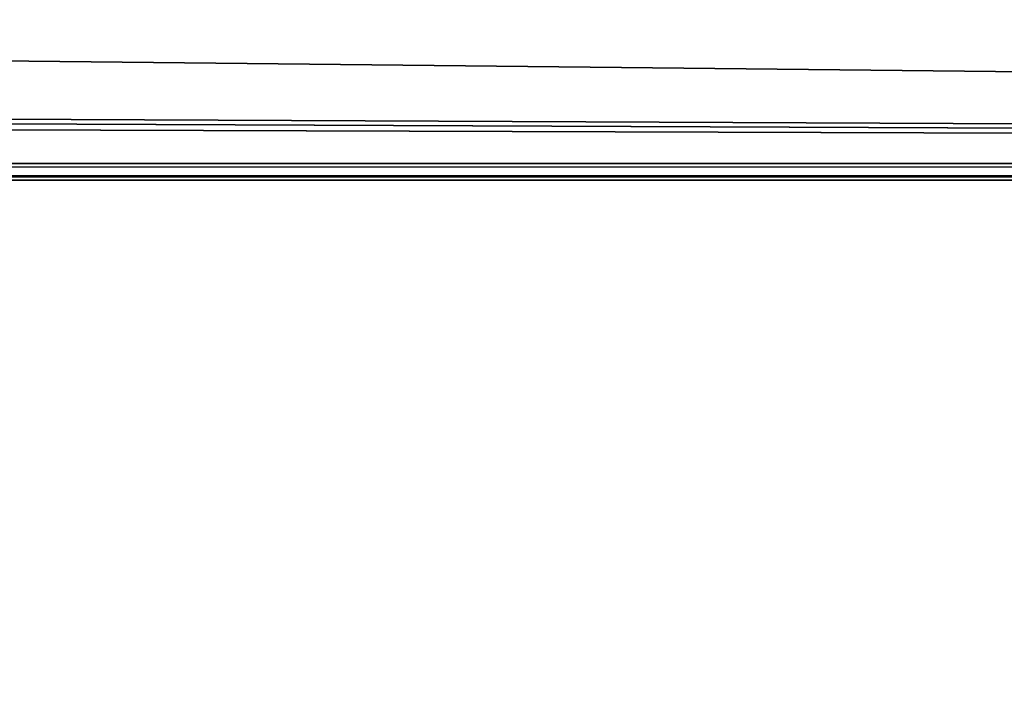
# Model space of a CAD drawing. Header units: millimetres. Extents: x -294 to 294, y -42 to 416.
# Tile 210 of 236: x 113 to 128, y 353 to 363. Entities that reach past the tile are written whole.
import ezdxf

# ---------------------------------------------------------------- set-up
doc = ezdxf.new("R2010")
doc.units = ezdxf.units.MM
doc.header["$LTSCALE"] = 65.185185
for name, color, linetype in [('2235', 7, 'CONTINUOUS'), ('2238', 7, 'CONTINUOUS'), ('2278', 7, 'CONTINUOUS'), ('2376', 7, 'CONTINUOUS'), ('2377', 7, 'CONTINUOUS')]:
    doc.layers.add(name, color=color, linetype=linetype)

msp = doc.modelspace()

# ---------------------------------------------------------------- linework, layer by layer
at = {"layer": '2235', "linetype": 'Continuous'}
for points in [[(-266, 361, -25.743), (-245.495, 361, -30.122), (245.495, 361, -30.122), (-266, 361, -25.743)], [(266, 361, -25.743), (-266, 361, -25.743), (266, 361, -30.051), (266, 361, -25.743)], [(266, 361, -30.051), (-266, 361, -25.743), (245.495, 361, -30.122), (266, 361, -30.051)], [(-246.557, 361, -361), (246.557, 361, -361), (-246.557, 361, -34.237), (-246.557, 361, -361)], [(-246.557, 361, -34.237), (246.557, 361, -361), (-246.287, 361, -32.112), (-246.557, 361, -34.237)], [(-246.287, 361, -32.112), (246.557, 361, -361), (-245.495, 361, -30.122), (-246.287, 361, -32.112)], [(-245.495, 361, -30.122), (246.557, 361, -361), (245.495, 361, -30.122), (-245.495, 361, -30.122)]]:
    msp.add_3dface(points, dxfattribs=at)
at = {"layer": '2238', "linetype": 'Continuous'}
for points in [[(261.554, 345.5, -361.541), (-246.557, 361, -361), (-261.554, 345.5, -361.541), (261.554, 345.5, -361.541)], [(246.557, 361, -361), (-246.557, 361, -361), (261.554, 345.5, -361.541), (246.557, 361, -361)]]:
    msp.add_3dface(points, dxfattribs=at)
at = {"layer": '2278', "linetype": 'Continuous'}
for points in [[(-261.554, 345.5, -364.041), (75, 367, -363.29), (251.806, 375.5, -362.994), (-261.554, 345.5, -364.041)], [(261.554, 345.5, -364.041), (-261.554, 345.5, -364.041), (251.806, 375.5, -362.994), (261.554, 345.5, -364.041)]]:
    msp.add_3dface(points, dxfattribs=at)
at = {"layer": '2376', "linetype": 'Continuous'}
for points in [[(266, 361.064, -24.764), (266, 361.256, -23.802), (-266, 361.064, -24.764), (266, 361.064, -24.764)], [(266, 361.256, -23.802), (-266, 361.256, -23.802), (-266, 361.064, -24.764), (266, 361.256, -23.802)], [(-266, 361, -25.743), (266, 361, -25.743), (266, 361.064, -24.764), (-266, 361, -25.743)], [(-266, 361, -25.743), (266, 361.064, -24.764), (-266, 361.064, -24.764), (-266, 361, -25.743)]]:
    msp.add_3dface(points, dxfattribs=at)
at = {"layer": '2377', "linetype": 'Continuous'}
for points in [[(-276.794, 366.908, -2.706), (266, 363.081, -16.99), (266.236, 363.393, -15.824), (-276.794, 366.908, -2.706)], [(266, 363.081, -16.99), (-276.794, 366.908, -2.706), (266, 361.256, -23.802), (266, 363.081, -16.99)], [(-276.794, 366.908, -2.706), (266.236, 363.393, -15.824), (266.94, 363.665, -14.809), (-276.794, 366.908, -2.706)], [(266, 361.256, -23.802), (-276.794, 366.908, -2.706), (-266.898, 363.654, -14.849), (266, 361.256, -23.802)], [(-266.236, 363.393, -15.823), (266, 361.256, -23.802), (-266.898, 363.654, -14.849), (-266.236, 363.393, -15.823)], [(-266, 363.081, -16.99), (266, 361.256, -23.802), (-266.236, 363.393, -15.823), (-266, 363.081, -16.99)], [(-266, 361.256, -23.802), (266, 361.256, -23.802), (-266, 363.081, -16.99), (-266, 361.256, -23.802)]]:
    msp.add_3dface(points, dxfattribs=at)

doc.saveas('drawing.dxf')
